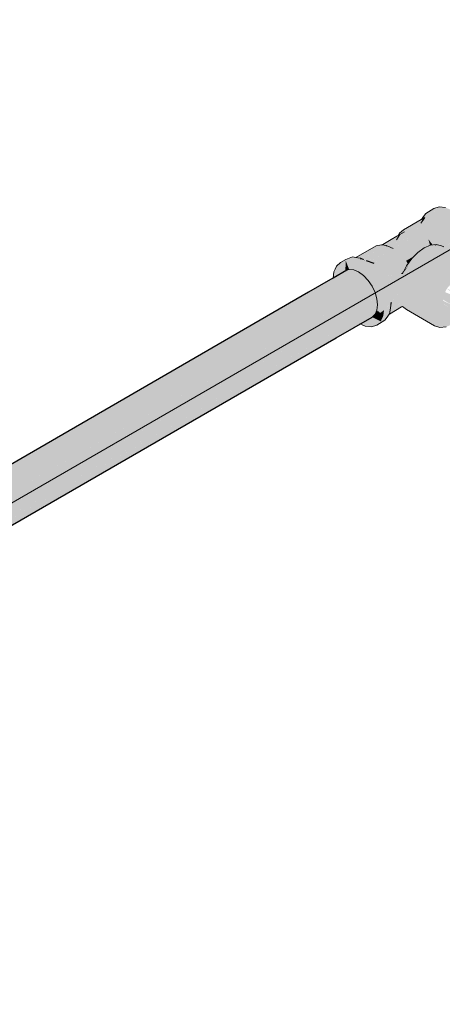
# Model space of a CAD drawing. Header units: millimetres. Extents: x 2 to 902, y -447 to 199.
# Tile 134 of 256: x 49.183 to 50.151, y 59.229 to 61.482. Entities that reach past the tile are written whole.
import ezdxf

# ---------------------------------------------------------------- set-up
doc = ezdxf.new("R2010")
doc.units = ezdxf.units.MM
doc.header["$MEASUREMENT"] = 0
for name, color, linetype, lineweight in [('AF-Condutos', 4, 'Continuous', 25), ('AF-Peça de utilização', 9, 'Continuous', 18), ('IFC-Parede-Contorno', 42, 'Continuous', 5)]:
    doc.layers.add(name, color=color, linetype=linetype, lineweight=lineweight)

msp = doc.modelspace()

# ---------------------------------------------------------------- hatches: boundary and pattern name
at = {"layer": 'AF-Condutos', "linetype": 'Continuous'}
for points in [[(49.9946, 60.9242), (49.9597, 60.9042), (47.6105, 59.5477), (49.9769, 60.8896), (49.9785, 60.8905), (49.9705, 60.8964), (49.962, 60.9053), (49.9599, 60.9041)], [(49.9656, 60.9076), (49.9946, 60.9242), (49.977, 60.93)], [(49.9376, 60.9104), (49.9321, 60.9087), (49.901, 60.8907), (49.8948, 60.8871), (49.8447, 60.8582), (47.5784, 59.5497), (49.8325, 60.8468), (49.8921, 60.8811), (49.9005, 60.8859), (49.9421, 60.9099), (49.938, 60.9103)], [(49.9422, 60.9099), (49.9421, 60.9099), (49.9005, 60.8859), (49.9004, 60.8858), (49.9005, 60.8859), (47.5929, 59.5535), (49.8984, 60.8692), (49.9597, 60.9042), (49.9593, 60.9046), (49.9495, 60.9087), (49.9481, 60.9093), (49.9441, 60.911)], [(49.9597, 60.9042), (47.612, 59.5644), (47.6242, 59.5556)], [(47.6272, 59.5572), (47.6243, 59.5555), (47.6324, 59.5495), (47.6246, 59.5553), (47.6388, 59.5403), (47.6392, 59.5396), (47.6394, 59.5397), (47.6431, 59.5418), (49.9769, 60.8896)], [(50.0123, 60.9097), (49.9769, 60.8896), (47.6282, 59.5332), (49.9914, 60.869), (49.9919, 60.8693), (49.9899, 60.8722), (49.9919, 60.8693), (49.9863, 60.8797), (49.9853, 60.879), (49.9809, 60.8854), (49.9779, 60.8898), (49.9771, 60.8894)], [(47.6085, 59.567), (47.6082, 59.5669), (47.6093, 59.5664), (47.6119, 59.5645), (47.6127, 59.565), (49.9005, 60.8859)], [(47.6535, 59.5188), (49.9914, 60.869), (47.6421, 59.541), (47.6393, 59.5395), (47.6422, 59.5353), (47.651, 59.5224), (47.6529, 59.5184)], [(50.0268, 60.889), (49.9914, 60.869), (47.6427, 59.5126), (50.0004, 60.8458), (50.0021, 60.8468), (50.0016, 60.8478), (49.9968, 60.8579), (49.9933, 60.8697), (49.9916, 60.8687)], [(49.9623, 60.7857), (49.9901, 60.8017), (49.992, 60.8034), (49.9958, 60.8057), (50.0001, 60.809), (49.9963, 60.8068), (50.0001, 60.809), (50.0001, 60.8092), (50.0003, 60.8106), (49.9964, 60.8071), (50.0003, 60.8106), (50.0003, 60.811), (50.0003, 60.8112), (49.9967, 60.8078), (50.0003, 60.8112), (50.0004, 60.8112), (50.001, 60.8167), (49.9968, 60.8079), (49.995, 60.8063), (49.9944, 60.8057), (49.995, 60.8063), (49.9968, 60.8079), (50.001, 60.8167), (50.0007, 60.8165), (50.0008, 60.8168), (50.001, 60.8172), (50.0011, 60.8175), (50.0032, 60.8238), (50.0017, 60.8225), (50.0032, 60.8238), (50.0032, 60.8241), (50.0018, 60.8234), (50.0032, 60.8241), (50.0031, 60.8244), (50.0031, 60.8249), (50.0031, 60.8252), (50.0026, 60.8296), (50.0019, 60.8237), (50.0026, 60.8296), (50.0026, 60.8384), (50.0017, 60.8377), (50.0023, 60.8395), (50.0011, 60.8434), (50.0023, 60.8395), (50.0048, 60.8479), (50.001, 60.8443), (50.0048, 60.8479), (50.0009, 60.8456), (50.0005, 60.8453), (50.0009, 60.8442), (50.0005, 60.8453), (49.9466, 60.7924), (47.6536, 59.4676), (49.9475, 60.792), (49.9345, 60.7845), (49.8528, 60.7373), (47.6536, 59.4676), (49.8996, 60.7517), (49.9536, 60.7826), (49.9604, 60.7865), (49.9536, 60.7826), (49.9009, 60.7521), (49.9604, 60.7865), (49.8996, 60.7517), (47.648, 59.451), (49.9024, 60.7526), (49.9542, 60.7825), (49.9608, 60.7863), (49.9542, 60.7825), (49.9024, 60.7526), (47.648, 59.451), (49.9078, 60.7543), (49.9565, 60.7823)], [(50.0358, 60.8658), (50.0004, 60.8458), (47.6517, 59.4894), (50.0005, 60.8454)], [(50.0009, 60.8456), (49.9247, 60.8017), (47.6517, 59.4894), (49.9466, 60.7924)], [(47.6636, 59.4962), (50.0004, 60.8458), (47.6554, 59.5197), (47.6529, 59.5183), (47.6547, 59.5146), (47.6603, 59.5029), (47.6625, 59.4956)], [(49.99, 60.8016), (49.9901, 60.8017), (49.9078, 60.7543), (47.636, 59.4425), (49.9081, 60.7543)], [(47.6683, 59.4761), (49.9466, 60.7924), (47.6648, 59.4968), (47.6626, 59.4955), (47.6633, 59.493), (47.6662, 59.4831), (47.6671, 59.4754)], [(49.9078, 60.7543), (47.668, 59.4626), (47.6678, 59.4609)], [(47.6684, 59.4628), (49.8996, 60.7517), (47.6697, 59.4768), (47.6671, 59.4753), (47.6672, 59.4738), (47.6682, 59.4644), (47.668, 59.4626)]]:
    msp.add_hatch(color=151, dxfattribs=at).paths.add_polyline_path(points)
at = {"layer": 'AF-Peça de utilização', "linetype": 'Continuous'}
for points in [[(50.1078, 61.0312), (50.1064, 61.0226), (50.111, 61.0292), (50.1026, 61.0227), (50.1253, 61.0348), (50.1088, 61.026), (50.1026, 61.0227), (50.0988, 61.0184), (50.1023, 61.0206), (50.107, 61.0235), (50.1023, 61.0206), (50.1021, 61.0185), (50.105, 61.0206), (50.1034, 61.0184), (50.103, 61.0178), (50.1019, 61.0172), (50.105, 61.0206), (50.1021, 61.0185), (50.1023, 61.0206), (50.0988, 61.0184), (50.0958, 61.0142), (50.0988, 61.0184), (50.1026, 61.0227), (50.1014, 61.0221), (50.1014, 61.0221), (50.1027, 61.024), (50.1014, 61.0221), (50.1026, 61.023), (50.1032, 61.0247), (50.1027, 61.024), (50.1032, 61.0247), (50.1033, 61.0247), (50.1028, 61.0245), (50.0624, 61.0013), (50.0526, 60.9937), (50.0462, 60.9781), (50.0533, 60.9902), (50.0645, 60.9966), (50.0462, 60.9781), (50.0785, 60.9968), (50.0749, 61.0036), (50.0866, 61.0011), (50.0892, 61.0005), (50.0956, 61.0073), (50.1017, 61.016), (50.0956, 61.0073), (50.0892, 61.0005), (50.0927, 61.0031), (50.0936, 61.0044), (50.0927, 61.0031), (50.1011, 61.011), (50.0927, 61.0031), (50.1009, 61.0091), (50.134, 61.0334), (50.138, 61.0431), (50.1263, 61.038), (50.124, 61.0366), (50.1207, 61.0415), (50.1185, 61.0335), (50.1181, 61.032), (50.1207, 61.0415), (50.124, 61.0366), (50.1263, 61.038), (50.138, 61.0431), (50.1358, 61.0434), (50.1285, 61.0446), (50.138, 61.0431), (50.134, 61.0334), (50.0892, 61.0005), (50.0964, 61.0035), (50.152, 61.0267), (50.1443, 61.0311), (50.1427, 61.032), (50.1443, 61.0311), (50.1481, 61.0334), (50.1443, 61.0311), (50.152, 61.0267), (50.0892, 61.0005), (50.0749, 61.0036), (50.0785, 60.9968), (50.0462, 60.9781), (50.0472, 60.9799), (50.0462, 60.9781), (50.0645, 60.9966), (50.0533, 60.9902), (50.051, 60.9863), (50.0533, 60.9902), (50.0499, 60.9882), (50.0469, 60.9856), (50.047, 60.9865), (50.0469, 60.9865), (50.0228, 60.9646), (50.0466, 60.9829), (50.0228, 60.9646), (50.0415, 60.9714), (50.0443, 60.977), (50.0465, 60.9814), (50.0476, 60.9837), (50.0463, 60.9789), (50.0476, 60.9837), (50.0465, 60.9814), (50.0443, 60.977), (50.0415, 60.9714), (50.0458, 60.9744), (50.0428, 60.9723), (50.0415, 60.9714), (50.0424, 60.9718), (50.0457, 60.973), (50.0941, 60.9906), (50.1043, 60.9922), (50.0941, 60.9906), (50.0384, 60.9585), (50.026, 60.964), (50.041, 60.9557), (49.995, 60.9239), (50.0555, 60.9429), (50.0539, 60.9466), (50.0555, 60.9429), (50.0126, 60.9091), (50.0128, 60.9092), (50.0123, 60.9097), (50.0128, 60.9092), (50.0555, 60.9429), (50.0066, 60.9177), (50.0041, 60.9164), (50.0073, 60.9049), (50.0068, 60.9142), (50.0073, 60.9049), (50.014, 60.9072), (50.0073, 60.9049), (50.0041, 60.9164), (49.9985, 60.9136), (50.0041, 60.9164), (50.0095, 60.9192), (50.0555, 60.9429), (49.9952, 60.924), (49.995, 60.9239), (49.9951, 60.924), (49.9946, 60.9242), (49.9951, 60.924), (50.041, 60.9557), (49.9938, 60.9249), (49.9933, 60.9246), (50.041, 60.9557), (49.982, 60.9283), (49.9868, 60.9306), (50.041, 60.9557), (50.0304, 60.9616), (50.026, 60.964), (50.0253, 60.9636), (50.0202, 60.9595), (49.9866, 60.9325), (50.0208, 60.9599), (50.0254, 60.9636), (49.9846, 60.9309), (49.9816, 60.9285), (49.9805, 60.9276), (49.9898, 60.9223), (49.9805, 60.9276), (49.9816, 60.9285), (49.9865, 60.9325), (49.977, 60.93), (49.9865, 60.9325), (50.0202, 60.9595), (50.0253, 60.9636), (50.026, 60.964), (50.0252, 60.9636), (49.9625, 60.9344), (49.9712, 60.933), (49.9727, 60.9321), (49.9712, 60.933), (49.9725, 60.932), (49.9756, 60.9305), (49.9725, 60.932), (49.9752, 60.9306), (49.9766, 60.9299), (49.9752, 60.9306), (49.9725, 60.932), (49.9747, 60.9308), (49.9764, 60.9298), (49.9757, 60.9297), (49.9764, 60.9298), (49.9747, 60.9308), (49.9725, 60.932), (49.9734, 60.9312), (49.9748, 60.93), (49.9756, 60.9296), (49.9748, 60.93), (49.9755, 60.9296), (49.9748, 60.93), (49.9722, 60.9287), (49.9849, 60.9242), (49.9945, 60.9147), (49.9849, 60.9242), (49.9722, 60.9287), (49.9748, 60.93), (49.972, 60.9317), (49.9691, 60.9333), (49.9646, 60.9359), (49.9572, 60.9371), (49.9551, 60.9374), (49.9538, 60.9358), (49.956, 60.9354), (49.961, 60.9346), (49.9639, 60.9342), (49.9714, 60.9313), (49.9639, 60.9342), (49.9625, 60.9262), (49.9677, 60.9275), (49.9625, 60.9262), (49.9639, 60.9342), (49.9607, 60.9257), (49.9604, 60.925), (49.9607, 60.9257), (49.9604, 60.9256), (49.9607, 60.9257), (49.9639, 60.9342), (49.961, 60.9346), (49.9597, 60.9255), (49.961, 60.9346), (49.956, 60.9354), (49.9538, 60.9358), (49.9551, 60.9374), (49.9531, 60.9359), (49.9523, 60.9352), (49.9551, 60.9374), (49.9526, 60.9378), (49.9455, 60.9389), (49.9377, 60.9359), (49.9299, 60.9328), (49.9179, 60.9262), (49.9287, 60.9076), (49.93, 60.93), (49.9487, 60.9355), (49.93, 60.93), (49.9395, 60.9302), (49.9416, 60.931), (49.9395, 60.9302), (49.93, 60.93), (49.9372, 60.9293), (49.9378, 60.9292), (49.9441, 60.9286), (49.9546, 60.9241), (49.9579, 60.925), (49.9546, 60.9241), (49.9596, 60.9245), (49.9593, 60.9221), (49.9596, 60.9245), (49.9546, 60.9241), (49.9571, 60.9231), (49.9546, 60.9241), (49.9441, 60.9286), (49.9455, 60.9218), (49.9465, 60.917), (49.9455, 60.9218), (49.9441, 60.9286), (49.9413, 60.9206), (49.9441, 60.9286), (49.93, 60.93), (49.9343, 60.9188), (49.9351, 60.919), (49.9343, 60.9188), (49.9383, 60.9122), (49.9343, 60.9188), (49.9372, 60.9116), (49.9376, 60.9104), (49.9481, 60.9093), (49.9593, 60.9046), (49.9744, 60.9111), (49.9593, 60.9046), (49.9705, 60.8964), (49.9885, 60.8962), (50.004, 60.9051), (49.9885, 60.8962), (49.9705, 60.8964), (49.9809, 60.8854), (49.9899, 60.8722), (50.0007, 60.8785), (50.0118, 60.8931), (50.0007, 60.8785), (49.9899, 60.8722), (49.9968, 60.8579), (50.0011, 60.8434), (50.0026, 60.8296), (50.0011, 60.8175), (50.0075, 60.8118), (50.0109, 60.8137), (50.0075, 60.8118), (50.0086, 60.8109), (50.0114, 60.8129), (50.0174, 60.8171), (50.0174, 60.8175), (50.0201, 60.819), (50.0294, 60.8244), (50.0264, 60.8235), (50.0294, 60.8244), (50.0201, 60.819), (50.0174, 60.8175), (50.0174, 60.8171), (50.0158, 60.8044), (50.0297, 60.8246), (50.0312, 60.8268), (50.031, 60.8267), (50.0312, 60.8268), (50.0297, 60.8246), (50.0314, 60.827), (50.0325, 60.8285), (50.0327, 60.8291), (50.0325, 60.8285), (50.0314, 60.827), (50.0158, 60.8044), (50.0131, 60.7985), (50.01, 60.7915), (50.016, 60.7955), (50.018, 60.7985), (50.0215, 60.8034), (50.018, 60.7985), (50.016, 60.7955), (50.0247, 60.8014), (50.0294, 60.8081), (50.0286, 60.8077), (50.0297, 60.8086), (50.0297, 60.8086), (50.0236, 60.8064), (50.0298, 60.8086), (50.0239, 60.8069), (50.0253, 60.8073), (50.0264, 60.8104), (50.0265, 60.8106), (50.0277, 60.8144), (50.0313, 60.825), (50.0321, 60.8275), (50.0313, 60.825), (50.0277, 60.8144), (50.0265, 60.8106), (50.0264, 60.8104), (50.0308, 60.817), (50.0327, 60.8279), (50.0329, 60.8291), (50.0327, 60.8279), (50.0308, 60.817), (50.033, 60.8281), (50.0308, 60.817), (50.0264, 60.8104), (50.0253, 60.8073), (50.0308, 60.8167), (50.0253, 60.8073), (50.0294, 60.8085), (50.0298, 60.8086), (50.0312, 60.8173), (50.033, 60.8281), (50.0333, 60.8297), (50.033, 60.8299), (50.0329, 60.8295), (50.0327, 60.8291), (50.0329, 60.8295), (50.0327, 60.8292), (50.0329, 60.8295), (50.033, 60.8299), (50.0328, 60.8294), (50.0329, 60.8298), (50.0178, 60.8208), (50.033, 60.8299), (50.0158, 60.8394), (50.01, 60.8591), (50.0196, 60.881), (50.01, 60.8591), (50.0158, 60.8394), (50.0329, 60.8299), (50.033, 60.8302), (50.033, 60.8299), (50.0333, 60.8297), (50.0332, 60.8306), (50.0331, 60.8308), (50.0298, 60.8548), (50.0332, 60.8306), (50.0333, 60.8297), (50.0335, 60.8316), (50.034, 60.8359), (50.035, 60.836), (50.0339, 60.8328), (50.035, 60.836), (50.0343, 60.836), (50.034, 60.8359), (50.033, 60.8302), (50.0336, 60.8317), (50.0337, 60.8322), (50.0336, 60.8317), (50.0335, 60.8312), (50.0333, 60.8297), (50.0312, 60.8169), (50.0319, 60.8175), (50.0606, 60.8391), (50.0607, 60.8513), (50.0352, 60.8366), (50.0607, 60.8513), (50.0606, 60.8665), (50.0356, 60.8377), (50.038, 60.8405), (50.0606, 60.8665), (50.0438, 60.8622), (50.0377, 60.8441), (50.0438, 60.8622), (50.0363, 60.8603), (50.0606, 60.8665), (50.0602, 60.8832), (50.036, 60.8632), (50.0308, 60.8589), (50.0247, 60.8679), (50.0308, 60.8589), (50.036, 60.8632), (50.0366, 60.8637), (50.0358, 60.8658), (50.034, 60.8704), (50.0358, 60.8658), (50.0366, 60.8637), (50.0602, 60.8832), (50.0351, 60.8741), (50.0329, 60.8733), (50.0261, 60.8709), (50.0215, 60.8828), (50.0261, 60.8709), (50.0329, 60.8733), (50.0319, 60.8759), (50.0329, 60.8733), (50.0602, 60.8832), (50.0606, 60.8665), (50.0607, 60.8513), (50.0606, 60.8391), (50.0312, 60.8169), (50.0311, 60.8168), (50.0304, 60.8127), (50.0602, 60.8306), (50.0576, 60.825), (50.0297, 60.8083), (50.0578, 60.8249), (50.0595, 60.8259), (50.0689, 60.8184), (50.133, 60.7814), (50.1236, 60.7901), (50.1177, 60.8031), (50.1157, 60.8196), (50.1177, 60.8384), (50.1157, 60.8196), (50.1177, 60.8031), (50.1236, 60.7901), (50.133, 60.7814), (50.1452, 60.7776), (50.1594, 60.779), (50.1747, 60.7855), (50.19, 60.7967), (50.2042, 60.8117), (50.2165, 60.8296), (50.2258, 60.8491), (50.2317, 60.869), (50.2337, 60.8878), (50.2317, 60.9043), (50.196, 60.8725), (50.1804, 60.8815), (50.1785, 60.8807), (50.1747, 60.8791), (50.1712, 60.8773), (50.1967, 60.8664), (50.1718, 60.877), (50.1716, 60.8768), (50.196, 60.8594), (50.1666, 60.8724), (50.1665, 60.8723), (50.1938, 60.852), (50.1618, 60.8665), (50.1617, 60.8664), (50.1903, 60.8447), (50.1572, 60.8586), (50.1557, 60.8554), (50.1857, 60.8381), (50.1557, 60.8554), (50.1545, 60.8515), (50.1535, 60.848), (50.1804, 60.8325), (50.1535, 60.848), (50.153, 60.8441), (50.1527, 60.841), (50.1747, 60.8283), (50.169, 60.8259), (50.1747, 60.8283), (50.1525, 60.839), (50.1523, 60.8374), (50.1535, 60.8349), (50.1553, 60.8308), (50.1637, 60.8254), (50.1557, 60.83), (50.1564, 60.8284), (50.1592, 60.8268), (50.1557, 60.83), (50.1535, 60.8349), (50.1527, 60.841), (50.1535, 60.848), (50.1557, 60.8554), (50.1236, 60.8583), (50.1557, 60.8554), (50.1592, 60.8627), (50.1637, 60.8694), (50.169, 60.875), (50.1608, 60.8977), (50.1685, 60.8764), (50.169, 60.875), (50.1686, 60.8765), (50.1633, 60.8962), (50.1594, 60.9107), (50.1519, 60.9028), (50.1452, 60.8957), (50.133, 60.8778), (50.1452, 60.8957), (50.1519, 60.9028), (50.1594, 60.9107), (50.1131, 60.9252), (50.0808, 60.9353), (50.0689, 60.9185), (50.0595, 60.9001), (50.0281, 60.8858), (50.0288, 60.8862), (50.0268, 60.889), (50.0239, 60.8931), (50.0268, 60.889), (50.0288, 60.8862), (50.0595, 60.9001), (50.0244, 60.8952), (50.0226, 60.895), (50.0144, 60.8938), (50.0226, 60.895), (50.0555, 60.8996), (50.0638, 60.9086), (50.0678, 60.9164), (50.0672, 60.9161), (50.0213, 60.8968), (50.0672, 60.9161), (50.0678, 60.9164), (50.0689, 60.9185), (50.0704, 60.9214), (50.0211, 60.8971), (50.021, 60.8972), (50.0207, 60.8977), (50.021, 60.8972), (50.0211, 60.8971), (50.0704, 60.9214), (50.0689, 60.9185), (50.0713, 60.9218), (50.0709, 60.9224), (50.0684, 60.9265), (50.0713, 60.9218), (50.0718, 60.9226), (50.0723, 60.9233), (50.068, 60.9302), (50.1097, 60.9788), (50.1214, 60.9652), (50.1228, 60.9657), (50.1188, 60.9794), (50.1613, 61.0213), (50.1577, 61.0357), (50.1549, 61.0373), (50.1476, 61.0416), (50.1549, 61.0373), (50.1679, 61.0448), (50.1549, 61.0373), (50.1577, 61.0357), (50.1613, 61.0213), (50.1188, 60.9794), (50.1287, 60.9667), (50.1372, 60.9678), (50.1788, 61.0039), (50.17, 61.0126), (50.1788, 61.0039), (50.1372, 60.9678), (50.1404, 60.9682), (50.1372, 60.9678), (50.1394, 60.9673), (50.1413, 60.9683), (50.1394, 60.9673), (50.1491, 60.9648), (50.1586, 60.9573), (50.1619, 60.9616), (50.1561, 60.9702), (50.1619, 60.9616), (50.1697, 60.9719), (50.1859, 60.9929), (50.1619, 60.9616), (50.1597, 60.9587), (50.1602, 60.9585), (50.1639, 60.9611), (50.1602, 60.9585), (50.1608, 60.9581), (50.1682, 60.9538), (50.1742, 60.9504), (50.1675, 60.9602), (50.1742, 60.9504), (50.1768, 60.9489), (50.1817, 60.9566), (50.1768, 60.9489), (50.1845, 60.9444), (50.1916, 60.9541), (50.1977, 60.9699), (50.193, 60.9819), (50.1948, 60.9987), (50.187, 61.0108), (50.1774, 61.0203), (50.1679, 61.0298), (50.1774, 61.0203), (50.187, 61.0108), (50.1948, 60.9987), (50.193, 60.9819), (50.1977, 60.9699), (50.1916, 60.9541), (50.1845, 60.9444), (50.1867, 60.9432), (50.1913, 60.9405), (50.2039, 60.9464), (50.1969, 60.9528), (50.2039, 60.9464), (50.2032, 60.9512), (50.2023, 60.9579), (50.2077, 60.9736), (50.2026, 60.9867), (50.2077, 60.9736), (50.2023, 60.9579), (50.2039, 60.9464), (50.1913, 60.9405), (50.1959, 60.9379), (50.1972, 60.9371), (50.2032, 60.9336), (50.2043, 60.9439), (50.2032, 60.9336), (50.2051, 60.9325), (50.2109, 60.9292), (50.2055, 60.9349), (50.2109, 60.9292), (50.2118, 60.9297), (50.2157, 60.9319), (50.2163, 60.9354), (50.2145, 60.9479), (50.2127, 60.9605), (50.2145, 60.9479), (50.2163, 60.9354), (50.2157, 60.9319), (50.2118, 60.9297), (50.2109, 60.9292), (50.2146, 60.9271), (50.2149, 60.9272), (50.2149, 60.9269), (50.2158, 60.9264), (50.2247, 60.9371), (50.2158, 60.9264), (50.2159, 60.9263), (50.2262, 60.938), (50.216, 60.9265), (50.2159, 60.9263), (50.2165, 60.926), (50.2172, 60.9254), (50.2175, 60.9254), (50.2298, 60.928), (50.2313, 60.941), (50.2318, 60.9443), (50.2298, 60.9629), (50.2239, 60.9826), (50.2146, 61.002), (50.2025, 61.0197), (50.1884, 61.0346), (50.1732, 61.0457), (50.171, 61.0466), (50.1581, 61.0521), (50.144, 61.0535), (50.1318, 61.0498), (50.1129, 61.0385)], [(50.111, 61.0292), (50.1026, 61.023), (50.1014, 61.0221), (50.1026, 61.0227)], [(50.1058, 61.0262), (50.1017, 61.016), (50.1064, 61.0226)], [(50.1033, 61.0248), (50.1032, 61.0247), (50.1026, 61.023), (50.111, 61.0292)], [(50.1033, 61.0247), (50.1032, 61.0247), (50.1033, 61.0248)], [(50.1078, 61.0312), (50.1033, 61.0247), (50.1058, 61.0262), (50.1071, 61.027)], [(50.1049, 61.0206), (50.1019, 61.0172), (50.103, 61.0178), (50.1034, 61.0184), (50.105, 61.0206)], [(50.0468, 60.9864), (50.047, 60.9865), (50.0336, 60.9788), (50.0146, 60.9678), (50.0146, 60.9678), (50.013, 60.9668), (50.0146, 60.9678), (50.013, 60.9668), (50.0149, 60.9664), (50.0172, 60.9659), (50.0179, 60.9665), (50.0334, 60.9786), (50.0179, 60.9665), (50.0172, 60.9659), (50.0173, 60.9659), (50.0181, 60.9664)], [(50.047, 60.9865), (50.0173, 60.9659), (50.0229, 60.9647)], [(50.0941, 60.9906), (50.023, 60.9647), (50.0384, 60.9585), (50.042, 60.9606)], [(50.0469, 60.9856), (50.0498, 60.9881), (50.047, 60.9865)], [(50.0498, 60.9881), (50.0499, 60.9882), (50.047, 60.9865)], [(50.0526, 60.9937), (50.0499, 60.9882), (50.0505, 60.9886)], [(50.1278, 60.9679), (50.1188, 60.9794), (50.1227, 60.966), (50.1231, 60.9659), (50.1236, 60.9661), (50.1287, 60.9667)], [(49.9564, 60.9372), (50.0117, 60.9671), (49.9991, 60.9648), (49.9526, 60.9378), (49.9561, 60.9373)], [(49.9646, 60.9359), (49.9648, 60.9359), (50.0117, 60.9671), (49.9588, 60.9385), (49.9564, 60.9372)], [(50.0087, 60.9644), (50.0241, 60.9641), (50.0228, 60.9646), (50.0241, 60.9641), (50.026, 60.964), (50.0233, 60.9646), (50.0221, 60.9649), (50.0129, 60.9669), (50.0117, 60.9671), (50.0076, 60.9644), (50.0004, 60.9596), (49.9647, 60.9359), (49.9652, 60.9357), (50.0248, 60.9638), (49.9652, 60.9357), (50.0252, 60.9636), (50.026, 60.964), (50.0241, 60.9641)], [(50.0129, 60.9669), (50.0129, 60.9669), (50.0146, 60.9678)], [(50.1195, 60.9674), (50.116, 60.9714), (50.1097, 60.9788), (50.0841, 60.949), (50.068, 60.9302), (50.0682, 60.9303), (50.0838, 60.9393), (50.0685, 60.9305), (50.0862, 60.9407), (50.0945, 60.9493), (50.0945, 60.9494), (50.0992, 60.9541), (50.1015, 60.9565), (50.1044, 60.9595), (50.1015, 60.9565), (50.0992, 60.9541), (50.0945, 60.9494), (50.0945, 60.9493), (50.1029, 60.9554), (50.109, 60.9598), (50.1214, 60.9652)], [(50.1491, 60.9648), (50.1372, 60.9678), (50.1236, 60.9661), (50.109, 60.9598), (50.0945, 60.9493), (50.0808, 60.9353), (50.1594, 60.9107), (50.162, 60.901), (50.1633, 60.8962), (50.169, 60.875), (50.1747, 60.8791), (50.1711, 60.8917), (50.1743, 60.8805), (50.1747, 60.8791), (50.1746, 60.8808), (50.174, 60.89), (50.1729, 60.9072), (50.174, 60.89), (50.1746, 60.8808), (50.1747, 60.8791), (50.1747, 60.881), (50.1747, 60.8896), (50.1747, 60.8791), (50.1764, 60.8887), (50.1747, 60.9083), (50.1747, 60.9219), (50.1747, 60.9083), (50.1764, 60.8887), (50.1747, 60.8791), (50.1804, 60.8815), (50.1775, 60.888), (50.1819, 60.9024), (50.1857, 60.9146), (50.1803, 60.9115), (50.1789, 60.9191), (50.1781, 60.9233), (50.1811, 60.9246), (50.1762, 60.9333), (50.1755, 60.9346), (50.1739, 60.9375), (50.1719, 60.9412), (50.1739, 60.9375), (50.1755, 60.9346), (50.1762, 60.9333), (50.1811, 60.9246), (50.1757, 60.9365), (50.1811, 60.9246), (50.19, 60.9284), (50.1751, 60.9395), (50.1712, 60.9424), (50.1751, 60.9395), (50.1761, 60.9388), (50.1755, 60.9394), (50.175, 60.9399), (50.1717, 60.9434), (50.1691, 60.9461), (50.1717, 60.9434), (50.1662, 60.9513), (50.1619, 60.9538), (50.1662, 60.9513), (50.1649, 60.9537), (50.1592, 60.9566), (50.1576, 60.9583), (50.1592, 60.9566), (50.1649, 60.9537), (50.164, 60.9553), (50.155, 60.961), (50.164, 60.9553), (50.1649, 60.9537), (50.1662, 60.9513), (50.1717, 60.9434), (50.175, 60.9399), (50.1737, 60.9471), (50.1733, 60.9495), (50.1737, 60.9471), (50.175, 60.9399), (50.1755, 60.9394), (50.1761, 60.9388), (50.19, 60.9284), (50.2042, 60.9298), (50.19, 60.9284), (50.1781, 60.9233), (50.1789, 60.9191), (50.1803, 60.9115), (50.1857, 60.9146), (50.1775, 60.888), (50.1798, 60.8828), (50.1807, 60.8835), (50.1811, 60.8859), (50.1807, 60.8835), (50.1798, 60.8828), (50.1804, 60.8815), (50.1808, 60.8836), (50.1813, 60.8858), (50.1874, 60.9156), (50.1813, 60.8858), (50.1804, 60.8815), (50.1857, 60.8821), (50.1823, 60.8853), (50.1844, 60.8832), (50.1852, 60.8836), (50.1844, 60.8832), (50.1857, 60.8821), (50.1861, 60.8831), (50.1865, 60.8841), (50.2011, 60.9235), (50.1865, 60.8841), (50.202, 60.924), (50.2093, 60.9282), (50.202, 60.924), (50.1861, 60.8831), (50.1857, 60.8821), (50.1863, 60.8829), (50.2165, 60.926), (50.2109, 60.9292), (50.173, 60.9511), (50.1633, 60.9566), (50.1543, 60.9618)], [(50.1227, 60.966), (50.1228, 60.9657), (50.1231, 60.9659)], [(50.1317, 60.963), (50.1394, 60.9673), (50.1372, 60.9678)], [(49.9712, 60.933), (49.9646, 60.9359), (49.9748, 60.93)], [(49.9648, 60.9359), (49.9646, 60.9359), (49.9647, 60.9359)], [(50.0797, 60.9341), (50.068, 60.9302), (50.0711, 60.9252), (50.0723, 60.9233), (50.0749, 60.9268), (50.0801, 60.9342), (50.0803, 60.9344)], [(50.0837, 60.9393), (50.0682, 60.9303), (50.0797, 60.9341), (50.0803, 60.9344), (50.0808, 60.9353), (50.0861, 60.9407), (50.0862, 60.9407), (50.0838, 60.9393), (50.0682, 60.9303)], [(49.9028, 60.9047), (49.901, 60.8907), (49.9116, 60.8968), (49.9198, 60.9016), (49.921, 60.9022), (49.9216, 60.9026), (49.926, 60.9051), (49.9307, 60.9079), (49.9354, 60.9106), (49.9345, 60.9107), (49.9287, 60.9076), (49.922, 60.9156), (49.9196, 60.915), (49.9125, 60.9131), (49.9123, 60.913), (49.9125, 60.9131), (49.9196, 60.915), (49.922, 60.9156), (49.9287, 60.9076), (49.9238, 60.9161), (49.9179, 60.9262), (49.9086, 60.9176), (49.9058, 60.9113)], [(49.9321, 60.9087), (49.9376, 60.9104), (49.9372, 60.9116), (49.9343, 60.9188), (49.93, 60.93), (49.9293, 60.9175), (49.9287, 60.9076)], [(50.0555, 60.8996), (50.0595, 60.9001), (50.0732, 60.9186)], [(50.0576, 60.825), (50.0331, 60.8134), (50.0303, 60.8121), (50.0301, 60.8108), (50.0298, 60.8086), (50.0295, 60.8082), (50.0294, 60.8081), (50.0297, 60.8084), (50.0294, 60.8081), (50.0297, 60.8083)], [(50.0584, 60.8268), (50.0602, 60.8306), (50.0564, 60.8284), (50.0542, 60.827), (50.0304, 60.8127), (50.0303, 60.8121), (50.0576, 60.825)], [(50.0329, 60.8298), (50.0328, 60.8294), (50.033, 60.8299)], [(50.033, 60.8299), (50.033, 60.8302), (50.0329, 60.8299)], [(49.9689, 60.7829), (49.9744, 60.7805), (49.9885, 60.7791), (50.0007, 60.7829), (49.9915, 60.7988), (49.9899, 60.8015), (49.99, 60.8016), (49.9897, 60.8015), (49.99, 60.8016), (49.9968, 60.8079), (49.9809, 60.7988), (49.9826, 60.7974), (49.9858, 60.7948), (49.9851, 60.7943), (49.9858, 60.7948), (49.9826, 60.7974), (49.9817, 60.7968), (49.9832, 60.793), (49.9817, 60.7968), (49.976, 60.7935), (49.979, 60.79), (49.9764, 60.7882), (49.9733, 60.786), (49.9717, 60.7849), (49.9733, 60.786), (49.9764, 60.7882), (49.979, 60.79), (49.976, 60.7935), (49.9722, 60.7914), (49.9688, 60.7894), (49.9624, 60.7857)], [(49.9932, 60.8), (50.01, 60.7915), (50.0158, 60.8044), (50.0174, 60.8171), (50.0114, 60.8129), (50.0086, 60.8109), (50.0074, 60.81), (50.0056, 60.8088), (50.0044, 60.8079), (49.9995, 60.8045), (50.0044, 60.8079), (50.0056, 60.8088), (50.0074, 60.81), (50.0086, 60.8109), (50.0075, 60.8118), (50.0061, 60.8109), (50.0075, 60.8118), (50.0042, 60.8148), (50.0011, 60.8175), (50.0026, 60.8133), (50.0038, 60.8096), (49.9981, 60.8063), (50.0038, 60.8096), (50.0011, 60.8175), (49.9968, 60.8079), (49.99, 60.8016), (49.9899, 60.8015), (49.9931, 60.7999), (50.01, 60.7915)], [(49.9899, 60.8015), (49.9921, 60.7977), (50.0007, 60.7829), (50.0196, 60.7942), (50.0247, 60.8014), (50.01, 60.7915), (49.9932, 60.7999)], [(50.0286, 60.8077), (50.0294, 60.8081), (50.0297, 60.8086)], [(50.0294, 60.8081), (50.0294, 60.8081), (50.0298, 60.8086), (50.0297, 60.8086)], [(50.0294, 60.8081), (50.0297, 60.8083), (50.0297, 60.8083)]]:
    msp.add_hatch(color=161, dxfattribs=at).paths.add_polyline_path(points)

# ---------------------------------------------------------------- linework, layer by layer
at = {"layer": 'AF-Condutos'}
for p, q in [((49.9946, 60.9242), (49.977, 60.93)), ((49.901, 60.8907), (49.8948, 60.8871)), ((49.9321, 60.9087), (49.901, 60.8907)), ((49.8948, 60.8871), (49.8447, 60.8582)), ((49.8447, 60.8582), (47.5784, 59.5497)), ((49.9081, 60.7543), (49.99, 60.8016)), ((47.636, 59.4425), (49.9081, 60.7543))]:
    msp.add_line(p, q, dxfattribs=at)
at = {"layer": 'AF-Peça de utilização'}
for p, q in [((50.1318, 61.0498), (50.1129, 61.0385)), ((50.144, 61.0535), (50.1318, 61.0498)), ((50.1581, 61.0521), (50.144, 61.0535)), ((50.1028, 61.0245), (50.0624, 61.0013)), ((50.1033, 61.0247), (50.1028, 61.0245)), ((50.1078, 61.0312), (50.1033, 61.0247)), ((50.111, 61.0292), (50.1033, 61.0248)), ((50.1033, 61.0248), (50.1033, 61.0247)), ((50.1064, 61.0226), (50.111, 61.0292)), ((50.1129, 61.0385), (50.1078, 61.0312)), ((50.1017, 61.016), (50.1064, 61.0226)), ((50.047, 60.9865), (50.0336, 60.9788)), ((50.0462, 60.9781), (50.0533, 60.9902)), ((50.0499, 60.9882), (50.047, 60.9865)), ((50.0526, 60.9937), (50.0499, 60.9882)), ((50.0533, 60.9902), (50.0499, 60.9882)), ((50.0624, 61.0013), (50.0526, 60.9937)), ((50.0645, 60.9966), (50.0533, 60.9902)), ((50.0533, 60.9902), (50.0645, 60.9966)), ((49.9991, 60.9648), (49.9526, 60.9378)), ((50.0117, 60.9671), (49.9991, 60.9648)), ((50.0129, 60.9669), (50.0117, 60.9671)), ((50.0146, 60.9678), (50.0129, 60.9669)), ((50.0221, 60.9649), (50.0129, 60.9669)), ((50.0336, 60.9788), (50.0146, 60.9678)), ((50.0233, 60.9646), (50.0221, 60.9649)), ((50.026, 60.964), (50.0233, 60.9646)), ((50.0384, 60.9585), (50.026, 60.964)), ((50.109, 60.9598), (50.0945, 60.9493)), ((50.1236, 60.9661), (50.109, 60.9598)), ((50.1372, 60.9678), (50.1236, 60.9661)), ((50.1491, 60.9648), (50.1372, 60.9678)), ((50.1543, 60.9618), (50.1491, 60.9648)), ((49.9377, 60.9359), (49.9299, 60.9328)), ((49.9455, 60.9389), (49.9377, 60.9359)), ((49.9526, 60.9378), (49.9455, 60.9389)), ((49.9551, 60.9374), (49.9526, 60.9378)), ((49.9572, 60.9371), (49.9551, 60.9374)), ((49.9646, 60.9359), (49.9572, 60.9371)), ((49.9625, 60.9344), (49.9712, 60.933)), ((49.9712, 60.933), (49.9646, 60.9359)), ((50.0808, 60.9353), (50.0689, 60.9185)), ((50.0945, 60.9493), (50.0808, 60.9353)), ((49.9086, 60.9176), (49.9058, 60.9113)), ((49.9179, 60.9262), (49.9086, 60.9176)), ((49.9299, 60.9328), (49.9179, 60.9262)), ((50.0689, 60.9185), (50.0595, 60.9001)), ((49.9028, 60.9047), (49.901, 60.8907)), ((49.9058, 60.9113), (49.9028, 60.9047)), ((49.9287, 60.9076), (49.9321, 60.9087)), ((49.9321, 60.9087), (49.9376, 60.9104)), ((49.9376, 60.9104), (49.9481, 60.9093)), ((49.9481, 60.9093), (49.9593, 60.9046)), ((49.9593, 60.9046), (49.9705, 60.8964)), ((49.9705, 60.8964), (49.9809, 60.8854)), ((49.9809, 60.8854), (49.9899, 60.8722)), ((49.9899, 60.8722), (49.9968, 60.8579)), ((49.9968, 60.8579), (50.0011, 60.8434)), ((50.0011, 60.8434), (50.0026, 60.8296)), ((50.0026, 60.8296), (50.0011, 60.8175)), ((50.0297, 60.8083), (50.0578, 60.8249)), ((50.0312, 60.8173), (50.033, 60.8281)), ((50.034, 60.8359), (50.033, 60.8302)), ((50.033, 60.8281), (50.0333, 60.8297)), ((50.0333, 60.8297), (50.0335, 60.8316)), ((50.0335, 60.8316), (50.034, 60.8359)), ((50.0578, 60.8249), (50.0595, 60.8259)), ((50.0595, 60.8259), (50.0689, 60.8184)), ((49.99, 60.8016), (49.9899, 60.8015)), ((49.9968, 60.8079), (49.99, 60.8016)), ((50.0011, 60.8175), (49.9968, 60.8079)), ((50.0196, 60.7942), (50.0247, 60.8014)), ((50.0247, 60.8014), (50.0294, 60.8081)), ((50.0294, 60.8081), (50.0298, 60.8086)), ((50.0294, 60.8081), (50.0297, 60.8083)), ((50.0298, 60.8086), (50.0312, 60.8173)), ((50.0689, 60.8184), (50.133, 60.7814)), ((49.9624, 60.7857), (49.9689, 60.7829)), ((49.9689, 60.7829), (49.9744, 60.7805)), ((49.9744, 60.7805), (49.9885, 60.7791)), ((49.9885, 60.7791), (50.0007, 60.7829)), ((50.0007, 60.7829), (50.0196, 60.7942)), ((50.133, 60.7814), (50.1452, 60.7776)), ((50.1452, 60.7776), (50.1594, 60.779))]:
    msp.add_line(p, q, dxfattribs=at)
at = {"layer": 'IFC-Parede-Contorno', "color": 7, "lineweight": 5}
msp.add_line((42.9779, 56.8045), (53.2115, 62.7129), dxfattribs=at)

doc.saveas('drawing.dxf')
